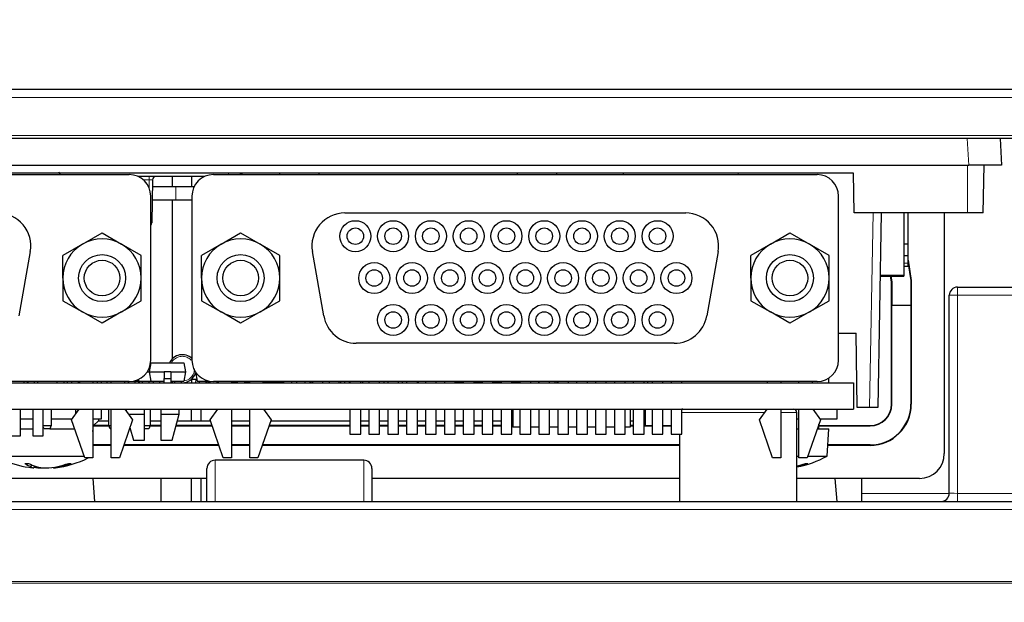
# Paper-space layout 'Blatt5' of a CAD drawing. Header units: millimetres. Extents: x 5 to 418, y 2 to 292.
# Tile 27 of 37: x 190 to 229, y 219 to 243. Entities that reach past the tile are written whole.
import ezdxf

# ---------------------------------------------------------------- set-up
doc = ezdxf.new("R2010")
doc.units = ezdxf.units.MM
doc.layers.add('SLD-0', color=7, linetype='Continuous')
doc.styles.add('SLDTEXTSTYLE0', font='TXT', dxfattribs={"width": 0.605})
doc.dimstyles.new('SLDDIMSTYLE5', dxfattribs={"dimtxt": 3.5, "dimasz": 3.302, "dimexe": 0, "dimexo": 0.0625, "dimgap": 0.875, "dimtad": 1, "dimlfac": 1.5, "dimrnd": 1e-09, "dimzin": 12, "dimdsep": 46, "dimtxsty": 'SLDTEXTSTYLE0', "dimsah": 1, "dimcen": 0.09, "dimadec": 0, "dimazin": 3, "dimtfac": 1, "dimtofl": 0, "dimtmove": 0, "dimatfit": 3, "dimfxl": 1, "dimfrac": 2, "dimtolj": 1, "dimtzin": 12, "dimarcsym": 0})

# ---------------------------------------------------------------- blocks, each defined once
blk = doc.blocks.new('_D_28')
at = {"layer": 'SLD-0', "color": 7}
for p, q in [((137.875, 142.424), (137.885, 272.518)), ((287.208, 142.413), (287.218, 272.506)), ((137.885, 271.518), (287.218, 271.506))]:
    blk.add_line(p, q, dxfattribs=at)
for points in [[(137.885, 271.518), (141.187, 271.01), (141.187, 272.026)], [(287.218, 271.506), (283.916, 272.015), (283.916, 270.999)]]:
    blk.add_solid(points, dxfattribs=at)
at = {"layer": 'SLD-0', "color": 7, "insert": (208.541, 276.024), "char_height": 3.5, "attachment_point": 1, "rotation": 359.9955, "style": 'SLDTEXTSTYLE0'}
blk.add_mtext('224', dxfattribs=at)

psp = doc.layouts.new('Blatt5')

# ---------------------------------------------------------------- linework, layer by layer
at = {"color": 7, "linetype": 'Continuous', "lineweight": 25}
for p, q in [((151.4851, 239.752), (273.5975, 239.752)), ((272.927, 237.7519), (152.1556, 237.7519)), ((229.1346, 237.7519), (229.1905, 236.6853)), ((150.2109, 236.6853), (227.859, 236.6853)), ((191.1376, 236.2996), (191.1029, 236.3973)), ((229.1905, 236.6853), (227.859, 236.6853)), ((228.4467, 234.7519), (228.4804, 236.6853)), ((223.208, 236.352), (150.0171, 236.352)), ((169.5348, 236.2996), (193.9348, 236.2996)), ((196.969, 236.2186), (194.3007, 236.2186)), ((194.8723, 236.0876), (194.842, 234.3496)), ((195.6752, 235.8186), (195.6752, 236.2186)), ((196.4689, 235.8186), (196.4689, 236.2186)), ((197.3348, 236.2996), (221.7348, 236.2996)), ((200.008, 236.352), (200.008, 236.2996)), ((201.608, 236.2996), (201.608, 236.352)), ((209.608, 236.352), (209.608, 236.2996)), ((211.208, 236.2996), (211.208, 236.352)), ((213.8935, 236.352), (213.8944, 236.2996)), ((223.2359, 234.7519), (223.208, 236.352)), ((194.8676, 235.8186), (195.8216, 235.8186)), ((195.8216, 235.8186), (196.5587, 235.8186)), ((194.8015, 228.7996), (194.8015, 235.4329)), ((194.8583, 235.2853), (195.8216, 235.2853)), ((195.6712, 235.2853), (195.6712, 228.8499)), ((195.8216, 235.2853), (196.4689, 235.2853)), ((196.4682, 235.4329), (196.4682, 228.7996)), ((222.6015, 228.7996), (222.6015, 235.4329)), ((202.6482, 234.7496), (216.4215, 234.7496)), ((227.808, 234.7519), (223.2359, 234.7519)), ((224.3278, 234.7519), (224.1905, 226.8853)), ((225.2414, 234.7519), (225.2414, 232.2239)), ((225.248, 233.4906), (225.248, 234.7519)), ((225.4147, 233.4906), (225.4147, 234.7519)), ((226.8746, 234.7519), (226.8746, 225.0186)), ((228.4467, 234.7519), (227.808, 234.7519)), ((225.2414, 234.2573), (225.248, 234.2573)), ((192.0432, 233.4875), (192.8348, 233.9446)), ((192.8348, 233.9446), (193.6265, 233.4875)), ((197.6432, 233.4875), (198.4348, 233.9446)), ((198.4348, 233.9446), (199.2265, 233.4875)), ((219.8432, 233.4875), (220.6348, 233.9446)), ((220.6348, 233.9446), (221.4265, 233.4875)), ((192.0432, 233.4875), (191.2515, 233.0304)), ((194.4182, 233.0304), (193.6265, 233.4875)), ((197.6432, 233.4875), (196.8515, 233.0304)), ((200.0182, 233.0304), (199.2265, 233.4875)), ((219.8432, 233.4875), (219.0515, 233.0304)), ((222.2182, 233.0304), (221.4265, 233.4875)), ((225.4147, 233.4906), (225.2414, 233.4906)), ((225.4147, 233.0239), (225.4147, 233.4906)), ((189.9346, 233.1848), (189.4761, 230.5847)), ((191.2515, 232.1163), (191.2515, 233.0304)), ((194.4182, 232.1163), (194.4182, 233.0304)), ((196.8515, 232.1163), (196.8515, 233.0304)), ((200.0182, 232.1163), (200.0182, 233.0304)), ((201.7935, 230.5847), (201.3351, 233.1848)), ((217.7346, 233.1848), (217.2761, 230.5847)), ((219.0515, 232.1163), (219.0515, 233.0304)), ((222.2182, 232.1163), (222.2182, 233.0304)), ((225.2414, 233.0239), (225.4147, 233.0239)), ((225.248, 232.7239), (225.248, 233.0239)), ((225.4147, 232.7239), (225.4147, 233.0239)), ((225.4147, 232.8356), (225.5413, 232.0186)), ((225.2414, 232.5906), (225.248, 232.5906)), ((225.248, 232.5906), (225.248, 232.7239)), ((225.248, 232.5906), (225.4147, 232.5906)), ((225.532, 232.0179), (225.4147, 232.7748)), ((225.4147, 232.5906), (225.4147, 232.7239)), ((191.2515, 232.1163), (191.2515, 231.2021)), ((194.4182, 231.2021), (194.4182, 232.1163)), ((196.8515, 232.1163), (196.8515, 231.2021)), ((200.0182, 231.2021), (200.0182, 232.1163)), ((219.0515, 232.1163), (219.0515, 231.2021)), ((222.2182, 231.2021), (222.2182, 232.1163)), ((224.2831, 232.1906), (225.2414, 232.1906)), ((225.2414, 232.2239), (224.2837, 232.2239)), ((224.7413, 231.957), (224.7051, 232.1906)), ((224.7145, 232.1906), (224.7506, 231.9577)), ((225.2414, 232.2239), (225.2414, 232.1906)), ((225.532, 232.0179), (225.5413, 232.0186)), ((225.532, 231.0256), (225.532, 232.0179)), ((225.5413, 232.0186), (225.5413, 227.0186)), ((224.7506, 231.9577), (224.7413, 231.957)), ((224.7413, 227.0186), (224.7413, 231.957)), ((224.7506, 231.9577), (224.7506, 231.0256)), ((227.408, 231.7519), (270.2392, 231.7519)), ((191.2515, 231.2021), (192.0432, 230.7451)), ((193.6265, 230.7451), (194.4182, 231.2021)), ((196.8515, 231.2021), (197.6432, 230.7451)), ((199.2265, 230.7451), (200.0182, 231.2021)), ((219.0515, 231.2021), (219.8432, 230.7451)), ((221.4265, 230.7451), (222.2182, 231.2021)), ((227.0746, 223.4186), (227.0746, 231.4186)), ((224.7506, 231.0256), (224.7576, 231.0186)), ((224.7506, 231.0256), (225.532, 231.0256)), ((224.7576, 227.0186), (224.7576, 231.0186)), ((224.7576, 231.0186), (225.525, 231.0186)), ((225.525, 231.0186), (225.532, 231.0256)), ((225.525, 231.0186), (225.525, 227.0186)), ((192.8348, 230.288), (192.0432, 230.7451)), ((193.6265, 230.7451), (192.8348, 230.288)), ((198.4348, 230.288), (197.6432, 230.7451)), ((199.2265, 230.7451), (198.4348, 230.288)), ((220.6348, 230.288), (219.8432, 230.7451)), ((221.4265, 230.7451), (220.6348, 230.288)), ((222.6015, 229.8853), (223.3064, 229.8853)), ((223.3588, 226.8853), (223.3064, 229.8853)), ((215.963, 229.4829), (203.1066, 229.4829)), ((194.8059, 228.6853), (194.7413, 228.3186)), ((194.7939, 228.6853), (194.8059, 228.6853)), ((194.8059, 228.6853), (196.1433, 228.6853)), ((196.1433, 228.6853), (196.208, 228.3186)), ((194.6558, 228.3186), (194.7413, 228.3186)), ((194.7413, 228.3186), (195.3413, 228.3186)), ((194.7413, 228.3186), (194.8059, 227.9519)), ((195.608, 228.3186), (195.3413, 228.3186)), ((195.3413, 228.3186), (195.3413, 228.0519)), ((195.3413, 227.8853), (195.3413, 228.0519)), ((195.3413, 228.0519), (195.608, 228.0519)), ((195.608, 228.3186), (196.208, 228.3186)), ((195.608, 228.3186), (195.608, 228.0519)), ((195.608, 228.0519), (195.608, 227.8853)), ((196.208, 228.3186), (196.1433, 227.9519)), ((196.4689, 227.8853), (196.4689, 228.0449)), ((196.6609, 228.0186), (196.4689, 228.0186)), ((196.6092, 228.3257), (196.608, 228.3186)), ((196.608, 228.3186), (196.6726, 227.9519)), ((196.608, 228.3186), (196.6139, 228.3186)), ((196.6296, 227.8853), (196.6413, 228.0186)), ((222.208, 227.8853), (222.2113, 228.0757)), ((164.7746, 227.8853), (223.208, 227.8853)), ((193.9348, 227.9329), (169.5348, 227.9329)), ((189.6746, 227.9329), (189.6746, 227.8853)), ((189.808, 227.9329), (189.808, 227.8853)), ((189.8413, 227.8853), (189.8413, 227.9329)), ((190.108, 227.8853), (190.108, 227.9329)), ((190.2413, 227.8853), (190.2413, 227.9329)), ((191.008, 227.9329), (191.008, 227.8853)), ((191.308, 227.8853), (191.308, 227.9329)), ((191.4413, 227.8853), (191.4413, 227.9329)), ((191.608, 227.8853), (191.608, 227.9329)), ((191.8746, 227.9329), (191.8746, 227.8853)), ((191.9348, 227.8853), (191.9348, 227.9329)), ((192.4682, 227.9329), (192.4682, 227.8853)), ((192.4746, 227.8853), (192.4746, 227.9329)), ((192.6413, 227.9329), (192.6413, 227.8853)), ((192.808, 227.8853), (192.808, 227.9329)), ((193.0413, 227.8853), (193.0413, 227.9329)), ((193.2015, 227.8853), (193.2015, 227.9329)), ((193.7348, 227.9329), (193.7348, 227.8853)), ((193.7413, 227.9329), (193.7413, 227.8853)), ((193.908, 227.8853), (193.908, 227.9329)), ((194.1153, 227.9519), (194.2766, 227.9519)), ((194.1746, 227.8853), (194.1746, 227.9519)), ((194.2864, 228.0075), (194.2766, 227.9519)), ((194.308, 228.0174), (194.308, 227.8853)), ((194.308, 227.9519), (194.8059, 227.9519)), ((194.3413, 227.8853), (194.3413, 227.9519)), ((194.4746, 227.8853), (194.4746, 227.9519)), ((194.7413, 227.8853), (194.7413, 227.9519)), ((194.8059, 227.9519), (195.3413, 227.9519)), ((194.908, 227.8853), (194.908, 227.9519)), ((195.1746, 227.8853), (195.1746, 227.9519)), ((195.608, 227.9519), (196.1433, 227.9519)), ((195.6712, 227.9519), (195.6712, 227.8853)), ((195.7746, 227.8853), (195.7746, 227.9519)), ((196.0413, 227.8853), (196.0413, 227.9519)), ((196.0413, 227.8863), (196.0746, 227.8853)), ((196.6726, 227.9519), (197.1543, 227.9519)), ((196.7746, 227.8853), (196.7746, 227.9519)), ((197.0413, 227.8853), (197.0413, 227.9519)), ((197.058, 227.8853), (197.058, 227.9519)), ((197.1152, 227.9519), (197.1152, 227.8972)), ((197.1152, 227.8972), (197.1413, 227.8972)), ((197.1413, 227.9519), (197.1413, 227.8853)), ((197.208, 227.8853), (197.208, 227.9423)), ((221.7348, 227.9329), (197.3348, 227.9329)), ((197.4746, 227.9329), (197.4746, 227.8853)), ((197.4746, 227.8972), (197.5348, 227.8972)), ((197.5348, 227.8853), (197.5348, 227.9329)), ((198.0682, 227.9329), (198.0682, 227.8853)), ((198.0682, 227.8972), (198.308, 227.8972)), ((198.308, 227.8853), (198.308, 227.9329)), ((198.608, 227.8853), (198.608, 227.9329)), ((198.608, 227.8972), (198.8015, 227.8972)), ((198.8015, 227.8853), (198.8015, 227.9329)), ((199.3348, 227.9329), (199.3348, 227.8853)), ((199.3348, 227.8972), (200.1152, 227.8972)), ((199.4413, 227.8853), (199.4413, 227.8972)), ((199.6413, 227.8853), (199.6413, 227.8972)), ((199.9746, 227.8853), (199.9746, 227.8972)), ((200.1152, 227.9329), (200.1152, 227.8972)), ((200.1746, 227.8853), (200.1746, 227.9329)), ((200.508, 227.8853), (200.508, 227.9329)), ((200.708, 227.8853), (200.708, 227.9329)), ((201.0413, 227.8853), (201.0413, 227.9329)), ((201.2413, 227.8853), (201.2413, 227.9329)), ((201.2746, 227.9329), (201.2746, 227.8853)), ((201.3413, 227.9329), (201.3413, 227.8853)), ((201.7413, 227.9329), (201.7413, 227.8853)), ((202.008, 227.9329), (202.008, 227.8853)), ((202.408, 227.9329), (202.408, 227.8853)), ((202.4746, 227.9329), (202.4746, 227.8853)), ((202.6413, 227.8853), (202.6413, 227.9329)), ((202.8413, 227.8853), (202.8413, 227.9329)), ((202.8548, 227.9329), (202.8548, 227.8853)), ((203.2882, 227.8853), (203.2882, 227.9329)), ((203.3746, 227.8853), (203.3746, 227.9329)), ((203.6182, 227.9329), (203.6182, 227.8853)), ((204.0515, 227.8853), (204.0515, 227.9329)), ((204.2413, 227.8853), (204.2413, 227.9329)), ((204.3815, 227.9329), (204.3815, 227.8853)), ((204.8148, 227.8853), (204.8148, 227.9329)), ((204.9746, 227.8853), (204.9746, 227.9329)), ((205.1448, 227.9329), (205.1448, 227.8853)), ((205.5782, 227.8853), (205.5782, 227.9329)), ((205.608, 227.9329), (205.608, 227.8853)), ((205.9082, 227.9329), (205.9082, 227.8853)), ((206.3415, 227.8853), (206.3415, 227.9329)), ((206.6715, 227.9329), (206.6715, 227.8853)), ((207.1048, 227.8853), (207.1048, 227.9329)), ((207.1048, 227.9219), (207.4348, 227.9219)), ((207.108, 227.8853), (207.108, 227.9219)), ((207.4348, 227.9329), (207.4348, 227.8853)), ((207.8682, 227.8853), (207.8682, 227.9329)), ((207.8682, 227.9219), (208.0613, 227.9219)), ((207.9746, 227.8853), (207.9746, 227.9219)), ((208.0612, 227.9219), (208.073, 227.9219)), ((208.073, 227.9219), (208.0746, 227.9219)), ((208.0746, 227.9219), (208.0746, 227.9329)), ((208.0746, 227.9219), (208.1982, 227.9219)), ((208.1746, 227.8853), (208.1746, 227.9219)), ((208.1982, 227.9329), (208.1982, 227.8853)), ((208.6315, 227.8853), (208.6315, 227.9329)), ((208.6315, 227.9219), (208.9615, 227.9219)), ((208.708, 227.8853), (208.708, 227.9219)), ((208.9615, 227.9329), (208.9615, 227.8853)), ((209.3948, 227.8853), (209.3948, 227.9329)), ((209.3948, 227.9219), (209.408, 227.9219)), ((209.408, 227.9329), (209.408, 227.9219)), ((209.408, 227.9219), (209.7248, 227.9219)), ((209.7248, 227.9329), (209.7248, 227.8853)), ((210.1582, 227.8853), (210.1582, 227.9329)), ((210.4746, 227.9329), (210.4746, 227.8853)), ((210.4882, 227.9329), (210.4882, 227.8853)), ((210.9215, 227.8853), (210.9215, 227.9329)), ((211.1413, 227.8853), (211.1413, 227.9329)), ((211.208, 227.9329), (211.208, 227.8853)), ((211.208, 227.9219), (211.2413, 227.9219)), ((211.2413, 227.9329), (211.2413, 227.8853)), ((211.2515, 227.9329), (211.2515, 227.8853)), ((211.6848, 227.8853), (211.6848, 227.9329)), ((212.0148, 227.9329), (212.0148, 227.8853)), ((212.4482, 227.8853), (212.4482, 227.9329)), ((212.7782, 227.9329), (212.7782, 227.8853)), ((213.2115, 227.8853), (213.2115, 227.9329)), ((213.5415, 227.9329), (213.5415, 227.8853)), ((213.9748, 227.8853), (213.9748, 227.9329)), ((214.3048, 227.9329), (214.3048, 227.8853)), ((214.7382, 227.8853), (214.7382, 227.9329)), ((214.8738, 227.9329), (214.8746, 227.8853)), ((215.0682, 227.9329), (215.0682, 227.8853)), ((215.5015, 227.8853), (215.5015, 227.9329)), ((215.8315, 227.9329), (215.8315, 227.8853)), ((216.2648, 227.8853), (216.2648, 227.9329)), ((219.7348, 227.8853), (219.7348, 227.9329)), ((220.2682, 227.9329), (220.2682, 227.8853)), ((221.0015, 227.8853), (221.0015, 227.9329)), ((221.5348, 227.9329), (221.5348, 227.8853)), ((223.208, 227.8853), (223.208, 226.8186)), ((223.8572, 226.8853), (223.3588, 226.8853)), ((224.1905, 226.8853), (223.8572, 226.8853)), ((149.8746, 226.8186), (223.208, 226.8186)), ((189.5349, 225.7387), (189.5349, 226.8186)), ((190.0316, 226.8186), (190.0316, 225.7387)), ((190.4582, 225.7387), (190.4582, 226.8186)), ((190.7746, 226.8186), (190.7746, 226.1519)), ((191.6015, 226.3829), (191.9127, 226.8186)), ((191.7746, 226.6253), (191.7746, 226.8186)), ((192.4682, 226.8186), (192.4682, 224.8496)), ((192.808, 226.4186), (192.808, 226.8186)), ((193.108, 226.1519), (193.108, 226.8186)), ((193.2015, 224.8496), (193.2015, 226.8186)), ((193.757, 226.8186), (194.0682, 226.3829)), ((193.8149, 226.8186), (193.8149, 226.7375)), ((193.8998, 226.6186), (194.5482, 226.6186)), ((194.5482, 226.6186), (194.5482, 226.8186)), ((194.5482, 225.5587), (194.5482, 226.6186)), ((194.7746, 226.8186), (194.7746, 226.1519)), ((195.208, 226.8186), (195.208, 226.6237)), ((195.2149, 226.8186), (195.2149, 226.6186)), ((195.2149, 226.6186), (195.9482, 226.6186)), ((195.2149, 226.6186), (195.2149, 225.5587)), ((195.6618, 225.5587), (195.9482, 226.6186)), ((195.9482, 226.6186), (195.9482, 226.8186)), ((196.4413, 226.8186), (196.4413, 226.3509)), ((196.8413, 226.3509), (196.8413, 226.8186)), ((197.2015, 226.3829), (197.5127, 226.8186)), ((198.0682, 226.8186), (198.0682, 224.8496)), ((198.8015, 224.8496), (198.8015, 226.8186)), ((199.357, 226.8186), (199.6682, 226.3829)), ((202.8548, 226.8186), (202.8548, 225.7996)), ((203.2882, 225.7996), (203.2882, 226.8186)), ((203.6182, 226.8186), (203.6182, 225.7996)), ((204.0515, 225.7996), (204.0515, 226.8186)), ((204.3815, 226.8186), (204.3815, 225.7996)), ((204.8148, 225.7996), (204.8148, 226.8186)), ((205.1448, 226.8186), (205.1448, 225.7996)), ((205.5782, 225.7996), (205.5782, 226.8186)), ((205.9082, 226.8186), (205.9082, 225.7996)), ((206.3415, 225.7996), (206.3415, 226.8186)), ((206.6715, 226.8186), (206.6715, 225.7996)), ((207.1048, 225.7996), (207.1048, 226.8186)), ((207.4348, 226.8186), (207.4348, 225.7996)), ((207.8682, 225.7996), (207.8682, 226.8186)), ((208.1982, 226.8186), (208.1982, 225.7996)), ((208.6315, 225.7996), (208.6315, 226.8186)), ((208.9615, 226.8186), (208.9615, 225.7996)), ((209.3948, 225.7996), (209.3948, 226.8186)), ((209.4413, 226.8186), (209.4413, 226.0853)), ((209.7248, 226.8186), (209.7248, 225.7996)), ((210.1582, 225.7996), (210.1582, 226.8186)), ((210.4882, 226.8186), (210.4882, 225.7996)), ((210.9215, 225.7996), (210.9215, 226.8186)), ((211.2515, 226.8186), (211.2515, 225.7996)), ((211.6848, 225.7996), (211.6848, 226.8186)), ((212.0148, 226.8186), (212.0148, 225.7996)), ((212.4482, 225.7996), (212.4482, 226.8186)), ((212.7782, 226.8186), (212.7782, 225.7996)), ((213.2115, 225.7996), (213.2115, 226.8186)), ((213.5415, 226.8186), (213.5415, 225.7996)), ((213.9748, 225.7996), (213.9748, 226.8186)), ((214.1746, 226.8186), (214.1746, 226.0853)), ((214.3048, 226.8186), (214.3048, 225.7996)), ((214.7382, 225.7996), (214.7382, 226.8186)), ((214.787, 226.8186), (214.787, 226.1519)), ((215.0682, 226.8186), (215.0682, 225.7996)), ((215.5015, 225.7996), (215.5015, 226.8186)), ((215.8315, 226.8186), (215.8315, 225.7996)), ((216.2648, 225.7996), (216.2648, 226.8186)), ((219.4015, 226.3829), (219.7127, 226.8186)), ((220.2682, 226.8186), (220.2682, 224.8496)), ((220.9113, 223.0853), (220.9113, 226.6853)), ((221.0015, 224.8496), (221.0015, 226.8186)), ((221.557, 226.8186), (221.8682, 226.3829)), ((222.5413, 226.4186), (222.5413, 226.8186)), ((189.5349, 226.4186), (190.0316, 226.4186)), ((190.4582, 226.1519), (190.7746, 226.1519)), ((190.4913, 226.0186), (190.4582, 226.1068)), ((190.7746, 226.1519), (190.7246, 226.0186)), ((190.7746, 226.4186), (191.627, 226.4186)), ((192.1348, 224.8496), (191.6015, 226.3829)), ((192.4682, 226.4186), (192.808, 226.4186)), ((192.4932, 226.1542), (192.4682, 226.1538)), ((192.4682, 226.1357), (193.1141, 226.1357)), ((192.4932, 226.1542), (192.6899, 226.3509)), ((193.108, 226.1542), (192.4932, 226.1542)), ((192.6899, 226.4186), (192.6899, 226.3509)), ((192.6899, 226.3509), (193.108, 226.3509)), ((193.158, 226.0186), (193.108, 226.1519)), ((193.108, 226.1519), (193.2015, 226.1519)), ((194.0682, 226.3829), (193.5348, 224.8496)), ((193.9615, 226.0762), (194.1013, 225.5587)), ((194.5482, 226.1519), (194.7746, 226.1519)), ((194.7746, 226.1519), (194.7246, 226.0186)), ((194.7685, 226.1357), (195.2149, 226.1357)), ((194.7746, 226.3509), (195.2149, 226.3509)), ((195.2149, 226.1542), (194.7746, 226.1542)), ((195.8177, 226.1357), (197.2875, 226.1357)), ((197.281, 226.1542), (195.8228, 226.1542)), ((195.8759, 226.3509), (197.2126, 226.3509)), ((197.7348, 224.8496), (197.2015, 226.3829)), ((198.0682, 226.3509), (198.8015, 226.3509)), ((198.8015, 226.1542), (198.0682, 226.1542)), ((198.0682, 226.1357), (198.8015, 226.1357)), ((199.6682, 226.3829), (199.1348, 224.8496)), ((199.5821, 226.1357), (202.8548, 226.1357)), ((202.8548, 226.1542), (199.5886, 226.1542)), ((199.657, 226.3509), (202.8548, 226.3509)), ((203.2882, 226.3509), (203.6182, 226.3509)), ((203.6182, 226.1542), (203.2882, 226.1542)), ((203.2882, 226.1357), (203.6182, 226.1357)), ((204.0515, 226.3509), (204.3815, 226.3509)), ((204.3815, 226.1542), (204.0515, 226.1542)), ((204.0515, 226.1357), (204.3815, 226.1357)), ((204.8148, 226.3509), (205.1448, 226.3509)), ((205.1448, 226.1542), (204.8148, 226.1542)), ((204.8148, 226.1357), (205.1448, 226.1357)), ((205.5782, 226.3509), (205.9082, 226.3509)), ((205.9082, 226.1542), (205.5782, 226.1542)), ((205.5782, 226.1357), (205.9082, 226.1357)), ((206.3415, 226.3509), (206.6715, 226.3509)), ((206.6715, 226.1542), (206.3415, 226.1542)), ((206.3415, 226.1357), (206.6715, 226.1357)), ((207.1048, 226.3509), (207.4348, 226.3509)), ((207.4348, 226.1542), (207.1048, 226.1542)), ((207.1048, 226.1357), (207.4348, 226.1357)), ((207.8682, 226.3509), (208.1982, 226.3509)), ((208.1982, 226.1542), (207.8682, 226.1542)), ((207.8682, 226.1357), (208.1982, 226.1357)), ((208.6315, 226.3509), (208.9615, 226.3509)), ((208.9615, 226.1542), (208.6315, 226.1542)), ((208.6315, 226.1357), (208.9615, 226.1357)), ((209.3948, 226.3509), (209.4413, 226.3509)), ((209.4413, 226.1542), (209.3948, 226.1542)), ((209.3948, 226.1357), (209.4413, 226.1357)), ((209.7248, 226.0853), (209.4413, 226.0853)), ((210.4882, 226.0853), (210.1582, 226.0853)), ((211.2515, 226.0853), (210.9215, 226.0853)), ((212.0148, 226.0853), (211.6848, 226.0853)), ((212.7782, 226.0853), (212.4482, 226.0853)), ((213.5415, 226.0853), (213.2115, 226.0853)), ((214.1746, 226.0853), (213.9748, 226.0853)), ((214.1746, 226.3509), (214.3048, 226.3509)), ((214.3048, 226.1542), (214.1746, 226.1542)), ((214.1746, 226.1357), (214.3048, 226.1357)), ((214.787, 226.1519), (214.7382, 226.1528)), ((214.7382, 226.1357), (215.0682, 226.1357)), ((214.787, 226.1519), (215.0682, 226.1519)), ((215.5015, 226.1519), (215.8315, 226.1519)), ((215.5015, 226.1357), (215.8315, 226.1357)), ((219.9348, 224.8496), (219.4015, 226.3829)), ((220.9113, 226.4186), (221.0015, 226.4186)), ((221.8682, 226.3829), (221.3348, 224.8496)), ((221.808, 226.0186), (221.808, 226.2099)), ((221.808, 226.1519), (223.8746, 226.1519)), ((221.808, 226.1357), (223.8746, 226.1357)), ((221.8427, 226.4186), (222.5413, 226.4186)), ((189.1082, 225.7387), (189.5349, 225.7387)), ((189.5349, 226.0186), (190.0316, 226.0186)), ((190.0316, 225.7387), (190.4582, 225.7387)), ((190.7246, 226.0186), (190.4913, 226.0186)), ((190.7246, 226.0186), (191.7282, 226.0186)), ((192.4682, 225.9118), (192.4746, 226.0186)), ((192.4682, 226.0186), (192.4746, 226.0186)), ((193.2015, 226.0186), (193.158, 226.0186)), ((194.7246, 226.0186), (194.5482, 226.0186)), ((202.8548, 225.7996), (203.2882, 225.7996)), ((203.6182, 225.7996), (204.0515, 225.7996)), ((204.3815, 225.7996), (204.8148, 225.7996)), ((205.1448, 225.7996), (205.5782, 225.7996)), ((205.9082, 225.7996), (206.3415, 225.7996)), ((206.6715, 225.7996), (207.1048, 225.7996)), ((207.4348, 225.7996), (207.8682, 225.7996)), ((208.1982, 225.7996), (208.6315, 225.7996)), ((208.9615, 225.7996), (209.3948, 225.7996)), ((209.7248, 225.7996), (210.1582, 225.7996)), ((210.4882, 225.7996), (210.9215, 225.7996)), ((211.2515, 225.7996), (211.6848, 225.7996)), ((212.0148, 225.7996), (212.4482, 225.7996)), ((212.7782, 225.7996), (213.2115, 225.7996)), ((213.5415, 225.7996), (213.9748, 225.7996)), ((214.3048, 225.7996), (214.7382, 225.7996)), ((215.0682, 225.7996), (215.5015, 225.7996)), ((215.8315, 225.7996), (216.2648, 225.7996)), ((216.1713, 225.7996), (216.1713, 223.0853)), ((220.9113, 226.0186), (221.0015, 226.0186)), ((221.7414, 226.0186), (222.208, 226.0186)), ((222.1413, 224.9186), (222.208, 226.0186)), ((193.2015, 225.3682), (192.4682, 225.3682)), ((193.2015, 225.3519), (192.4682, 225.3519)), ((197.5601, 225.3519), (193.7095, 225.3519)), ((197.5544, 225.3682), (193.7152, 225.3682)), ((194.1013, 225.5587), (194.5482, 225.5587)), ((195.2149, 225.5587), (195.6618, 225.5587)), ((198.8015, 225.3682), (198.0682, 225.3682)), ((198.8015, 225.3519), (198.0682, 225.3519)), ((216.1713, 225.3519), (199.3095, 225.3519)), ((216.1713, 225.3682), (199.3152, 225.3682)), ((223.8746, 225.3519), (222.1676, 225.3519)), ((223.8746, 225.3682), (222.1685, 225.3682)), ((188.9113, 224.9186), (192.1108, 224.9186)), ((192.4682, 224.8496), (192.1348, 224.8496)), ((193.5348, 224.8496), (193.2015, 224.8496)), ((198.0682, 224.8496), (197.7348, 224.8496)), ((199.1348, 224.8496), (198.8015, 224.8496)), ((220.2682, 224.8496), (219.9348, 224.8496)), ((220.9113, 224.9186), (221.0015, 224.9186)), ((221.3348, 224.8496), (221.0015, 224.8496)), ((221.3588, 224.9186), (222.1413, 224.9186)), ((189.9703, 224.5712), (189.9513, 224.4938)), ((190.1025, 224.5162), (190.0796, 224.4391)), ((190.3928, 224.4547), (190.3918, 224.4391)), ((190.8616, 224.4663), (190.8697, 224.4391)), ((191.1752, 224.5269), (191.1812, 224.4938)), ((203.408, 224.7519), (197.408, 224.7519)), ((220.9284, 224.5223), (220.9331, 224.4938)), ((197.0746, 223.0853), (197.0746, 224.4186)), ((203.7413, 224.4186), (203.7413, 223.0853)), ((197.0746, 224.0186), (188.9113, 224.0186)), ((192.5388, 223.0853), (192.4688, 224.0186)), ((195.208, 224.0186), (195.208, 223.0853)), ((196.4413, 224.0186), (196.4413, 223.0853)), ((196.8413, 223.0853), (196.8413, 224.0186)), ((216.1713, 224.0186), (203.7413, 224.0186)), ((225.8746, 224.0186), (220.9113, 224.0186)), ((222.5388, 223.0853), (222.4688, 224.0186)), ((223.5413, 223.0853), (223.5413, 224.0186)), ((140.3354, 223.0853), (284.7472, 223.0853))]:
    psp.add_line(p, q, dxfattribs=at)
at = {"color": 7, "linetype": 'Continuous', "lineweight": 18}
for p, q in [((275.208, 239.4186), (149.8746, 239.4186)), ((152.1314, 237.8853), (272.9511, 237.8853)), ((227.859, 236.6853), (227.8031, 237.7519)), ((227.808, 234.7519), (227.808, 236.6853)), ((194.739, 236.0876), (194.5027, 236.0876)), ((194.7335, 235.7695), (194.739, 236.0876)), ((194.739, 236.2186), (194.739, 236.0876)), ((197.9427, 236.352), (197.9427, 236.2996)), ((218.5413, 236.352), (218.5413, 236.2996)), ((195.8216, 235.8186), (195.8216, 235.2853)), ((223.8572, 226.8853), (223.9945, 234.7519)), ((225.4147, 232.7239), (225.248, 232.7239)), ((227.408, 231.7519), (227.408, 231.4244)), ((227.408, 231.4244), (227.408, 223.4128)), ((270.2392, 231.4244), (227.408, 231.4244)), ((208.073, 227.9219), (208.073, 227.9288)), ((208.908, 227.8853), (208.908, 227.9219)), ((224.7576, 227.0186), (224.7413, 227.0186)), ((225.525, 227.0186), (225.5413, 227.0186)), ((216.2648, 226.6853), (218.5413, 226.6853)), ((218.5413, 226.6853), (219.6174, 226.6853)), ((220.2682, 226.6853), (220.9113, 226.6853)), ((223.8746, 226.1357), (223.8746, 226.1519)), ((223.8746, 225.3682), (223.8746, 225.3519)), ((197.408, 224.7519), (197.408, 223.0853)), ((203.408, 223.0853), (203.408, 224.7519)), ((223.5413, 223.4128), (227.0746, 223.4128)), ((227.408, 223.4128), (227.408, 223.0853)), ((227.408, 223.4128), (270.379, 223.4128)), ((284.7472, 222.7578), (140.3354, 222.7578)), ((284.8017, 219.7855), (140.2809, 219.7855)), ((140.2832, 219.849), (284.7994, 219.849))]:
    psp.add_line(p, q, dxfattribs=at)
at = {"color": 7, "linetype": 'Continuous', "lineweight": 25, "flags": 128}
for points in [[(198.5239, 236.352), (198.4368, 236.3135), (198.4003, 236.2996)], [(216.3046, 226.8186), (216.2786, 226.8161), (216.2648, 226.8125)], [(190.3918, 224.4391), (190.4403, 224.4425), (190.4746, 224.4456)]]:
    psp.add_lwpolyline(points, dxfattribs=at)
at = {"color": 7, "linetype": 'Continuous', "lineweight": 25}
for centre, radius in [((203.0715, 233.8096), 0.6267), ((204.5982, 233.8096), 0.6267), ((206.1248, 233.8096), 0.6267), ((207.6515, 233.8096), 0.6267), ((209.1782, 233.8096), 0.6267), ((210.7048, 233.8096), 0.6267), ((212.2315, 233.8096), 0.6267), ((213.7582, 233.8096), 0.6267), ((215.2848, 233.8096), 0.6267), ((203.0715, 233.8096), 0.3333), ((204.5982, 233.8096), 0.3333), ((206.1248, 233.8096), 0.3333), ((207.6515, 233.8096), 0.3333), ((209.1782, 233.8096), 0.3333), ((210.7048, 233.8096), 0.3333), ((212.2315, 233.8096), 0.3333), ((213.7582, 233.8096), 0.3333), ((215.2848, 233.8096), 0.3333), ((192.8348, 232.1163), 0.9483), ((192.8348, 232.1163), 0.7188), ((198.4348, 232.1163), 0.9483), ((198.4348, 232.1163), 0.7188), ((220.6348, 232.1163), 0.9483), ((220.6348, 232.1163), 0.7188), ((203.8348, 232.1163), 0.6267), ((203.8348, 232.1163), 0.3333), ((205.3615, 232.1163), 0.6267), ((205.3615, 232.1163), 0.3333), ((206.8882, 232.1163), 0.6267), ((206.8882, 232.1163), 0.3333), ((208.4148, 232.1163), 0.6267), ((208.4148, 232.1163), 0.3333), ((209.9415, 232.1163), 0.6267), ((209.9415, 232.1163), 0.3333), ((211.4682, 232.1163), 0.6267), ((211.4682, 232.1163), 0.3333), ((212.9948, 232.1163), 0.6267), ((212.9948, 232.1163), 0.3333), ((214.5215, 232.1163), 0.6267), ((214.5215, 232.1163), 0.3333), ((216.0482, 232.1163), 0.6267), ((216.0482, 232.1163), 0.3333), ((204.5982, 230.4229), 0.6267), ((206.1248, 230.4229), 0.6267), ((207.6515, 230.4229), 0.6267), ((209.1782, 230.4229), 0.6267), ((210.7048, 230.4229), 0.6267), ((212.2315, 230.4229), 0.6267), ((213.7582, 230.4229), 0.6267), ((215.2848, 230.4229), 0.6267), ((204.5982, 230.4229), 0.3333), ((206.1248, 230.4229), 0.3333), ((207.6515, 230.4229), 0.3333), ((209.1782, 230.4229), 0.3333), ((210.7048, 230.4229), 0.3333), ((212.2315, 230.4229), 0.3333), ((213.7582, 230.4229), 0.3333), ((215.2848, 230.4229), 0.3333)]:
    psp.add_circle(centre, radius, dxfattribs=at)
for centre, radius, start, end in [((193.9348, 235.4329), 0.8667, 0, 90), ((195.0057, 236.0853), 0.1333, 90, 179), ((197.3348, 235.4329), 0.8667, 90, 180), ((221.7348, 235.4329), 0.8667, 0, 90), ((188.6215, 233.4163), 1.3333, 350, 90), ((202.6482, 233.4163), 1.3333, 90, 190), ((216.4215, 233.4163), 1.3333, 350, 90), ((194.7087, 234.3519), 0.1333, 314.10515, 359), ((192.8348, 232.1163), 1.5833, 60, 120), ((198.4348, 232.1163), 1.5833, 60, 120), ((220.6348, 232.1163), 1.5833, 60, 120), ((192.8348, 232.1163), 1.5833, 120, 180), ((192.8348, 232.1163), 1.5833, 0, 60), ((198.4348, 232.1163), 1.5833, 120, 180), ((198.4348, 232.1163), 1.5833, 0, 60), ((220.6348, 232.1163), 1.5833, 120, 180), ((220.6348, 232.1163), 1.5833, 0, 60), ((192.8348, 232.1163), 1.5833, 180, 240), ((192.8348, 232.1163), 1.5833, 300, 0), ((198.4348, 232.1163), 1.5833, 180, 240), ((198.4348, 232.1163), 1.5833, 300, 0), ((220.6348, 232.1163), 1.5833, 180, 240), ((220.6348, 232.1163), 1.5833, 300, 0), ((227.408, 231.4186), 0.3333, 90, 180), ((192.8348, 232.1163), 1.5833, 240, 300), ((198.4348, 232.1163), 1.5833, 240, 300), ((203.1066, 230.8163), 1.3333, 190, 270), ((215.963, 230.8163), 1.3333, 270, 350), ((220.6348, 232.1163), 1.5833, 240, 300), ((196.0746, 228.4519), 0.5667, 45.91175, 155.68426), ((193.9348, 228.7996), 0.8667, 270, 0), ((197.3348, 228.7996), 0.8667, 180, 270), ((221.7348, 228.7996), 0.8667, 270, 0), ((196.0746, 228.4519), 0.5667, 270, 342.37637), ((208.0613, 227.9353), 0.0133, 270, 349.91278), ((208.908, 227.9519), 0.0667, 206.74368, 270), ((211.2413, 227.9519), 0.0667, 239.99798, 270), ((223.8746, 227.0186), 1.6504, 270, 0), ((223.8746, 227.0186), 0.883, 270, 0), ((223.8746, 227.0186), 0.8667, 270, 0), ((223.8746, 227.0186), 1.6667, 270, 0), ((220.778, 226.6853), 0.1333, 0, 90), ((190.4746, 228.4064), 3.9878, 276.66586, 296.88446), ((220.208, 228.4064), 3.9878, 280.15852, 299.00033), ((225.8746, 225.0186), 1, 270, 0), ((190.4746, 228.4064), 3.9878, 246.91908, 263.33414), ((189.7853, 227.5253), 2.9022, 268.45085, 271.54915), ((190.3558, 225.5467), 1.1279, 234.87283, 248.98292), ((190.7627, 226.2959), 1.8981, 241.73081, 251.69969), ((190.1335, 224.7434), 0.309, 233.86213, 259.94354), ((190.5726, 228.1728), 3.7381, 262.54668, 267.22796), ((190.7185, 227.0124), 2.5784, 257.64206, 266.41884), ((190.368, 228.2709), 3.8365, 272.83037, 280.09436), ((190.7551, 226.0057), 1.5707, 274.18362, 285.73918), ((190.3209, 227.7127), 3.2983, 282.60141, 290.54767), ((190.5867, 226.9953), 2.5712, 283.36851, 292.75128), ((191.5298, 225.8622), 1.2391, 267.62905, 272.37095), ((197.408, 224.4186), 0.3333, 90, 180), ((203.408, 224.4186), 0.3333, 0, 90), ((220.0622, 227.9305), 3.5165, 283.97197, 289.91279), ((220.312, 227.2268), 2.8027, 282.80392, 291.78033), ((221.3059, 225.6218), 0.9987, 267.35909, 272.64091), ((226.7413, 223.4186), 0.3333, 270, 0)]:
    psp.add_arc(centre, radius, start, end, dxfattribs=at)
at = {"color": 7, "linetype": 'Continuous', "lineweight": 18}
for centre, radius, start, end in [((194.8115, 234.7785), 0.43, 268.66115, 274.06369), ((227.3248, 226.6396), 4.7855, 89.00437, 92.99668)]:
    psp.add_arc(centre, radius, start, end, dxfattribs=at)
for centre, major_axis, ratio, start_param, end_param in [((194.7389, 236.0853), (0.1334, 0.0023), 0.0174285, 6.2825767, 7.8530684), ((227.408, 223.4186), (0.3333, 0), 0.0174524, 3.1415927, 4.712389)]:
    psp.add_ellipse(centre, major_axis=major_axis, ratio=ratio, start_param=start_param, end_param=end_param, dxfattribs=at)
for points, knots in [([(196.0746, 228.9519), (196.0118, 228.9452), (195.9148, 228.9348), (195.798, 228.8727), (195.7194, 228.8077), (195.6636, 228.7439), (195.6421, 228.6993), (195.6353, 228.6853)], [0, 0, 0, 0, 0.347217, 0.5357961, 0.7250519, 0.9136359, 1, 1, 1, 1]), ([(196.0746, 228.9519), (196.0118, 228.9452), (195.9148, 228.9348), (195.798, 228.8727), (195.7194, 228.8077), (195.6636, 228.7439), (195.6421, 228.6993), (195.6353, 228.6853)], [0, 0, 0, 0, 0.347217, 0.5357961, 0.7250519, 0.9136359, 1, 1, 1, 1]), ([(196.4345, 228.7977), (196.4324, 228.8003), (196.4091, 228.8294), (196.3502, 228.8717), (196.2351, 228.9353), (196.1377, 228.9454), (196.0746, 228.9519)], [0, 0, 0, 0, 0.0250527, 0.2786442, 0.5331143, 1, 1, 1, 1]), ([(196.4345, 228.7977), (196.4324, 228.8003), (196.4091, 228.8294), (196.3502, 228.8717), (196.2351, 228.9353), (196.1377, 228.9454), (196.0746, 228.9519)], [0, 0, 0, 0, 0.0250527, 0.2786442, 0.5331143, 1, 1, 1, 1]), ([(196.0746, 227.9519), (196.1375, 227.9587), (196.2345, 227.969), (196.3511, 228.0313), (196.4306, 228.0958), (196.4953, 228.1754), (196.5575, 228.2919), (196.5679, 228.3891), (196.5746, 228.452)], [0, 0, 0, 0, 0.2394415, 0.3694883, 0.5000003, 0.630049, 0.7605557, 1, 1, 1, 1]), ([(196.0746, 227.9519), (196.1375, 227.9587), (196.2345, 227.969), (196.3511, 228.0313), (196.4306, 228.0958), (196.4953, 228.1754), (196.5575, 228.2919), (196.5679, 228.3891), (196.5746, 228.452)], [0, 0, 0, 0, 0.2394415, 0.3694883, 0.5000003, 0.630049, 0.7605557, 1, 1, 1, 1])]:
    psp.add_open_spline(points, degree=3, knots=knots, dxfattribs=at)

# ---------------------------------------------------------------- dimensions: what is measured, and where the dimension line sits
at = {"layer": 'SLD-0', "color": 7}
dim = psp.add_linear_dim(base=(287.2179, 271.5064), p1=(137.8747, 142.4244), p2=(287.2079, 142.4128), angle=359.99554, dimstyle='SLDDIMSTYLE5', dxfattribs=at)
dim.commit()
dim.dimension.update_dxf_attribs({"geometry": '_D_28', "text_midpoint": (212.5514, 271.5122), "dimtype": 160})

doc.saveas('drawing.dxf')
